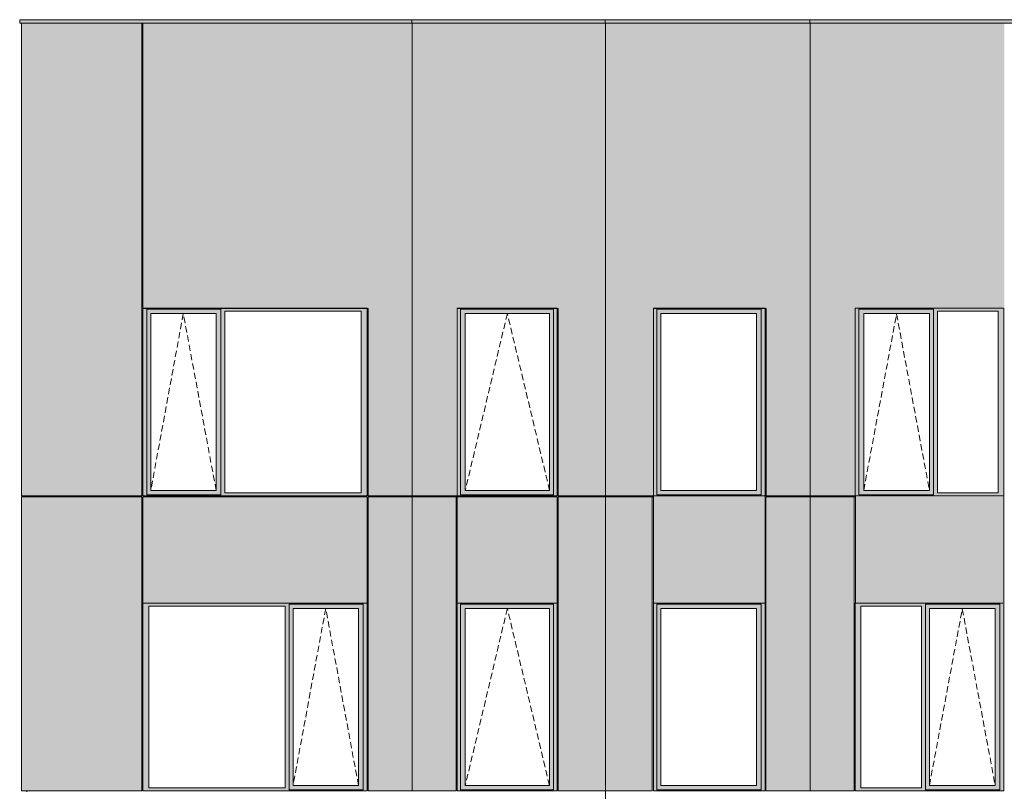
# Model space of a CAD drawing. Header units: millimetres. Extents: x -2957 to 755902, y -5565 to 302042.
# Tile 37 of 65: x -1445 to 9567, y 110093 to 118725. Entities that reach past the tile are written whole.
import ezdxf

# ---------------------------------------------------------------- set-up
doc = ezdxf.new("R2010")
doc.units = ezdxf.units.MM
doc.header["$MEASUREMENT"] = 0
doc.linetypes.add('OO_EOIAAY', pattern=[105.833361, 70.555568, -35.277793])
doc.layers.add('0_Ном._пера__1', color=7, linetype='Continuous', lineweight=0)
doc.layers.add('0_Ном._пера__120', color=7, linetype='Continuous', lineweight=0)
doc.layers.add('АР-Стены_внешние_.АР_Ном._пера__214', color=7, linetype='Continuous', lineweight=0, true_color=0xe2eaf1)

msp = doc.modelspace()

# ---------------------------------------------------------------- hatches: boundary and pattern name
at = {"layer": '0_Ном._пера__1', "linetype": 'Continuous', "lineweight": 0, "true_color": 0x000000}
for points in [[(-68.694, 115498.425), (-68.694, 115463.425), (-24.534, 115463.425), (-24.534, 115488.425), (804.706, 115488.425), (804.706, 115463.425), (848.866, 115463.425), (2372.121, 115463.425), (2440.816, 115463.425), (2440.816, 115498.425)], [(-24.534, 113433.425), (-24.534, 115463.425), (-68.694, 115463.425), (-68.694, 113433.425)], [(-24.534, 115488.425), (-24.534, 115438.425), (19.728, 115438.425), (750.832, 115438.425), (804.706, 115438.425), (804.706, 115488.425)], [(19.728, 115438.425), (-24.534, 115438.425), (-24.534, 113458.425), (19.728, 113458.425)], [(804.822, 115438.425), (751.794, 115438.425), (751.794, 113458.425), (804.822, 113458.425)], [(804.706, 115463.425), (804.706, 113433.425), (848.866, 113433.425), (848.866, 115463.425)], [(2372.121, 113433.425), (2440.816, 113433.425), (2440.816, 115463.425), (2372.121, 115463.425)], [(4567.072, 115498.425), (3447.292, 115498.425), (3447.292, 115463.425), (3484.43, 115463.425), (3484.43, 115488.425), (4523.366, 115488.425), (4523.366, 115463.425), (4567.072, 115463.425)], [(3484.43, 115463.425), (3447.292, 115463.425), (3447.292, 113433.425), (3484.43, 113433.425)], [(4523.366, 115488.425), (3484.43, 115488.425), (3484.43, 115438.425), (3538.945, 115438.425), (4480.756, 115438.425), (4523.366, 115438.425)], [(3484.43, 115438.425), (3484.43, 113458.425), (3537.754, 113458.425), (3537.754, 115438.425)], [(4480.756, 115438.425), (4480.756, 113458.425), (4523.366, 113458.425), (4523.366, 115438.425)], [(4523.366, 113433.425), (4567.072, 113433.425), (4567.072, 115463.425), (4523.366, 115463.425)], [(5641.493, 115498.425), (5641.493, 115463.425), (5680.519, 115463.425), (5680.519, 115488.425), (6846.99, 115488.425), (6846.99, 115463.425), (6890.829, 115463.425), (6890.829, 115498.425)], [(5680.519, 115463.425), (5641.493, 115463.425), (5641.493, 113433.425), (5680.519, 113433.425)], [(6846.99, 115488.425), (5680.519, 115488.425), (5680.519, 115438.425), (5723.588, 115438.425), (6792.638, 115438.425), (6846.99, 115438.425)], [(5680.519, 115438.425), (5680.519, 113458.425), (5723.588, 113458.425), (5723.588, 115438.425)], [(6846.99, 115438.425), (6793.767, 115438.425), (6793.767, 113458.425), (6846.99, 113458.425)], [(6846.99, 115463.425), (6846.99, 113433.425), (6890.829, 113433.425), (6890.829, 115463.425)], [(9561.889, 115498.425), (9561.889, 115463.425), (9497.661, 115463.425), (8819.277, 115463.425), (8774.893, 115463.425), (8774.893, 115488.425), (7941.461, 115488.425), (7941.461, 115463.425), (7897.077, 115463.425), (7897.077, 115498.425)], [(7941.461, 113433.425), (7897.077, 113433.425), (7897.077, 115463.425), (7941.461, 115463.425)], [(8774.893, 115438.425), (8729.7, 115438.425), (7994.899, 115438.425), (7941.461, 115438.425), (7941.461, 115488.425), (8774.893, 115488.425)], [(7941.461, 115438.425), (7994.074, 115438.425), (7994.074, 113458.425), (7941.461, 113458.425)], [(8774.893, 115438.425), (8774.893, 113458.425), (8729.7, 113458.425), (8729.7, 115438.425)], [(8774.893, 115463.425), (8819.277, 115463.425), (8819.277, 113433.425), (8774.893, 113433.425)], [(9497.661, 115463.425), (9561.889, 115463.425), (9561.889, 113433.425), (9497.661, 113433.425)], [(-24.534, 113433.425), (-68.694, 113433.425), (-68.694, 113398.425), (2440.816, 113398.425), (2440.816, 113433.425), (2372.121, 113433.425), (848.866, 113433.425), (804.706, 113433.425), (804.706, 113408.425), (-24.534, 113408.425)], [(-24.534, 113458.425), (-24.534, 113408.425), (804.822, 113408.425), (804.822, 113458.425), (750.832, 113458.425), (19.728, 113458.425)], [(3484.43, 113433.425), (3447.292, 113433.425), (3447.292, 113398.425), (4567.072, 113398.425), (4567.072, 113433.425), (4523.366, 113433.425), (4523.366, 113408.425), (3484.43, 113408.425)], [(3484.43, 113458.425), (3484.43, 113408.425), (4523.366, 113408.425), (4523.366, 113458.425), (4480.756, 113458.425), (3538.945, 113458.425)], [(5680.519, 113433.425), (5641.493, 113433.425), (5641.493, 113398.425), (6890.829, 113398.425), (6890.829, 113433.425), (6846.99, 113433.425), (6846.99, 113408.425), (5680.519, 113408.425)], [(5680.519, 113408.425), (6846.99, 113408.425), (6846.99, 113458.425), (6792.638, 113458.425), (5723.588, 113458.425), (5680.519, 113458.425)], [(9561.889, 113433.425), (9561.889, 113398.425), (7897.077, 113398.425), (7897.077, 113433.425), (7941.461, 113433.425), (7941.461, 113408.425), (8774.893, 113408.425), (8774.893, 113433.425), (8819.277, 113433.425), (9497.661, 113433.425)], [(8774.893, 113458.425), (8774.893, 113408.425), (7941.461, 113408.425), (7941.461, 113458.425), (7994.899, 113458.425), (8729.7, 113458.425)], [(-68.694, 112198.425), (-68.694, 112163.425), (0, 112163.425), (1523.255, 112163.425), (1567.416, 112163.425), (1567.416, 112188.425), (2396.655, 112188.425), (2396.655, 112163.425), (2440.816, 112163.425), (2440.816, 112198.425)], [(0, 110133.425), (0, 112163.425), (-68.694, 112163.425), (-68.694, 110133.425)], [(1523.255, 112163.425), (1523.255, 110133.425), (1567.416, 110133.425), (1567.416, 112163.425)], [(1567.416, 112138.425), (1611.677, 112138.425), (2342.782, 112138.425), (2396.655, 112138.425), (2396.655, 112188.425), (1567.416, 112188.425)], [(1567.416, 112138.425), (1567.416, 110158.425), (1611.677, 110158.425), (1611.677, 112138.425)], [(2396.655, 112138.425), (2343.743, 112138.425), (2343.743, 110158.425), (2396.655, 110158.425)], [(2396.655, 110133.425), (2440.816, 110133.425), (2440.816, 112163.425), (2396.655, 112163.425)], [(3447.292, 112163.425), (3484.43, 112163.425), (3484.43, 112188.425), (4523.366, 112188.425), (4523.366, 112163.425), (4567.072, 112163.425), (4567.072, 112198.425), (3447.292, 112198.425)], [(3484.43, 112163.425), (3447.292, 112163.425), (3447.292, 110133.425), (3484.43, 110133.425)], [(3484.43, 112188.425), (3484.43, 112138.425), (3538.945, 112138.425), (4480.756, 112138.425), (4523.366, 112138.425), (4523.366, 112188.425)], [(3484.43, 112138.425), (3484.43, 110158.425), (3537.754, 110158.425), (3537.754, 112138.425)], [(4480.756, 112138.425), (4480.756, 110158.425), (4523.366, 110158.425), (4523.366, 112138.425)], [(4523.366, 110133.425), (4567.072, 110133.425), (4567.072, 112163.425), (4523.366, 112163.425)], [(5641.493, 112198.425), (5641.493, 112163.425), (5680.519, 112163.425), (5680.519, 112188.425), (6846.99, 112188.425), (6846.99, 112163.425), (6890.829, 112163.425), (6890.829, 112198.425)], [(5680.519, 112163.425), (5641.493, 112163.425), (5641.493, 110133.425), (5680.519, 110133.425)], [(6846.99, 112188.425), (5680.519, 112188.425), (5680.519, 112138.425), (5723.588, 112138.425), (6792.638, 112138.425), (6846.99, 112138.425)], [(5680.519, 112138.425), (5680.519, 110158.425), (5723.588, 110158.425), (5723.588, 112138.425)], [(6846.99, 112138.425), (6793.767, 112138.425), (6793.767, 110158.425), (6846.99, 110158.425)], [(6846.99, 112163.425), (6846.99, 110133.425), (6890.829, 110133.425), (6890.829, 112163.425)], [(7897.077, 112198.425), (7897.077, 112163.425), (7961.305, 112163.425), (8639.689, 112163.425), (8684.073, 112163.425), (8684.073, 112188.425), (9517.505, 112188.425), (9517.505, 112163.425), (9561.889, 112163.425), (9561.889, 112198.425)], [(7961.305, 112163.425), (7897.077, 112163.425), (7897.077, 110133.425), (7961.305, 110133.425)], [(8684.073, 112163.425), (8639.689, 112163.425), (8639.689, 110133.425), (8684.073, 110133.425)], [(8684.073, 112138.425), (8729.266, 112138.425), (9464.067, 112138.425), (9517.505, 112138.425), (9517.505, 112188.425), (8684.073, 112188.425)], [(8684.073, 112138.425), (8684.073, 110158.425), (8729.266, 110158.425), (8729.266, 112138.425)], [(9517.505, 112138.425), (9464.892, 112138.425), (9464.892, 110158.425), (9517.505, 110158.425)], [(9517.505, 110133.425), (9561.889, 110133.425), (9561.889, 112163.425), (9517.505, 112163.425)], [(0, 110133.425), (-68.694, 110133.425), (-68.694, 110098.425), (2440.816, 110098.425), (2440.816, 110133.425), (2396.655, 110133.425), (2396.655, 110108.425), (1567.416, 110108.425), (1567.416, 110133.425), (1523.255, 110133.425)], [(1567.416, 110158.425), (1567.416, 110108.425), (2396.655, 110108.425), (2396.655, 110158.425), (2342.782, 110158.425), (1611.677, 110158.425)], [(3447.292, 110133.425), (3447.292, 110098.425), (4567.072, 110098.425), (4567.072, 110133.425), (4523.366, 110133.425), (4523.366, 110108.425), (3484.43, 110108.425), (3484.43, 110133.425)], [(3484.43, 110158.425), (3484.43, 110108.425), (4523.366, 110108.425), (4523.366, 110158.425), (4480.756, 110158.425), (3538.945, 110158.425)], [(5641.493, 110098.425), (6890.829, 110098.425), (6890.829, 110133.425), (6846.99, 110133.425), (6846.99, 110108.425), (5680.519, 110108.425), (5680.519, 110133.425), (5641.493, 110133.425)], [(5680.519, 110108.425), (6846.99, 110108.425), (6846.99, 110158.425), (6792.638, 110158.425), (5723.588, 110158.425), (5680.519, 110158.425)], [(7897.077, 110133.425), (7897.077, 110098.425), (9561.889, 110098.425), (9561.889, 110133.425), (9517.505, 110133.425), (9517.505, 110108.425), (8684.073, 110108.425), (8684.073, 110133.425), (8639.689, 110133.425), (7961.305, 110133.425)], [(8684.073, 110158.425), (8684.073, 110108.425), (9517.505, 110108.425), (9517.505, 110158.425), (9464.067, 110158.425), (8729.266, 110158.425)]]:
    msp.add_hatch(color=18, dxfattribs=at).paths.add_polyline_path(points)
at = {"layer": 'АР-Стены_внешние_.АР_Ном._пера__214', "linetype": 'Continuous', "lineweight": 0, "true_color": 0xe5e8eb}
for points in [[(-1445.478, 118685), (2940.437, 118685), (2940.437, 118725), (-1445.478, 118725)], [(2940.437, 118725), (2940.437, 118685), (5102.71, 118685), (5102.71, 118725)], [(7391.062, 118725), (5102.71, 118725), (5102.71, 118685), (7391.062, 118685)], [(7391.062, 118725), (7391.062, 118685), (10090.583, 118685), (10090.583, 118725)], [(-1426.787, 118684.983), (-1426.787, 113398.425), (-1374.1, 113398.425), (-1374.1, 118684.983)], [(-1374.1, 118684.983), (-1374.1, 113398.425), (-78.698, 113398.425), (-78.698, 118684.983)], [(-68.698, 115493.425), (2450.816, 115493.425), (2450.816, 118685), (-68.698, 118685)], [(2945.609, 118685), (2450.816, 118685), (2450.816, 113398.425), (2945.609, 113398.425)], [(2945.609, 113398.425), (3437.292, 113398.425), (3437.292, 118685), (2945.609, 118685)], [(3437.292, 118685), (3437.292, 115493.425), (4581.349, 115493.425), (4581.349, 118685)], [(4577.072, 118685), (4577.072, 113398.425), (5107.621, 113398.425), (5107.621, 118685)], [(5107.621, 118685), (5107.621, 113398.425), (5215.596, 113398.425), (5215.596, 118685)], [(5215.596, 113398.425), (5641.493, 113398.425), (5641.493, 118685), (5215.596, 118685)], [(5641.493, 118685), (5641.493, 115493.425), (6902.113, 115493.425), (6902.113, 118685)], [(7395.618, 118685), (6902.113, 118685), (6902.113, 113398.425), (7395.618, 113398.425)], [(7395.618, 113398.425), (7895.599, 113398.425), (7895.599, 118685), (7395.618, 118685)], [(9566.703, 118685), (7895.599, 118685), (7895.599, 115493.425), (9566.703, 115493.425)], [(-1426.787, 110098.425), (-1374.1, 110098.425), (-1374.1, 113388.425), (-1426.787, 113388.425)], [(-1374.1, 113388.425), (-1374.1, 110098.425), (-78.698, 110098.425), (-78.698, 113388.425)], [(-68.698, 113388.425), (-68.698, 112198.425), (2440.816, 112198.425), (2440.816, 113388.425)], [(2945.609, 110098.425), (2945.609, 113388.425), (2450.816, 113388.425), (2450.816, 110098.425)], [(3437.292, 113388.425), (2945.609, 113388.425), (2945.609, 110098.425), (3437.292, 110098.425)], [(3447.292, 113388.425), (3447.292, 112198.425), (4567.072, 112198.425), (4567.072, 113388.425)], [(4577.072, 110098.425), (5107.621, 110098.425), (5107.621, 113388.425), (4577.072, 113388.425)], [(5215.596, 110098.425), (5215.596, 113388.425), (5107.621, 113388.425), (5107.621, 110098.425)], [(5215.596, 113388.425), (5215.596, 110098.425), (5630.071, 110098.425), (5630.071, 113388.425)], [(6890.829, 113398.425), (5641.493, 113398.425), (5641.493, 112198.425), (6890.829, 112198.425)], [(6900.829, 113388.425), (6900.829, 110098.425), (7395.618, 110098.425), (7395.618, 113388.425)], [(7395.618, 110098.425), (7887.077, 110098.425), (7887.077, 113388.425), (7395.618, 113388.425)], [(7900.593, 113388.425), (7900.593, 112198.425), (9561.889, 112198.425), (9561.889, 113388.425)]]:
    msp.add_hatch(color=254, dxfattribs=at).paths.add_polyline_path(points)

# ---------------------------------------------------------------- linework, layer by layer
at = {"layer": '0_Ном._пера__1', "color": 7, "linetype": 'Continuous', "lineweight": 0}
for p, q in [((-1445.478, 118685), (-1445.478, 118725)), ((-1445.478, 118725), (2940.437, 118725)), ((2940.437, 118685), (2940.437, 118725)), ((2940.437, 118725), (5102.71, 118725)), ((5102.71, 118725), (7391.062, 118725)), ((5102.71, 118685), (5102.71, 118725)), ((7391.062, 118725), (10090.583, 118725)), ((7391.062, 118685), (7391.062, 118725)), ((-1445.478, 118685), (2940.437, 118685)), ((-1426.92, 118685), (-1426.92, 113398.425)), ((-1426.787, 118684.983), (-1374.1, 118684.983)), ((-1426.787, 113398.425), (-1426.787, 118684.983)), ((-1413.715, 118685), (-1364.518, 118685)), ((-68.698, 118684.983), (-1374.1, 118684.983)), ((-78.698, 113398.425), (-78.698, 118685)), ((-68.698, 115493.425), (-68.698, 118685)), ((-68.698, 115493.425), (-68.698, 118684.983)), ((2940.437, 118685), (5102.71, 118685)), ((2945.609, 118685), (2945.609, 113398.425)), ((5102.71, 118685), (7391.062, 118685)), ((5107.621, 113398.425), (5107.621, 118685)), ((7391.062, 118685), (10090.583, 118685)), ((7395.618, 118685), (7395.618, 113398.425)), ((-68.698, 115498.425), (-68.694, 113433.425)), ((2440.816, 115498.425), (-68.698, 115498.425)), ((2450.816, 115493.425), (-63.881, 115493.425)), ((2429.82, 115498.425), (-58.866, 115498.425)), ((-24.534, 115488.425), (804.706, 115488.425)), ((-24.534, 115463.425), (-24.534, 115488.425)), ((-24.534, 115463.425), (-24.534, 113433.425)), ((19.728, 113458.425), (19.728, 115438.425)), ((19.728, 115438.425), (20.689, 115438.425)), ((751.794, 115438.425), (20.689, 115438.425)), ((751.794, 113458.425), (751.794, 115438.425)), ((804.822, 113458.425), (804.822, 115488.425)), ((848.866, 113433.425), (848.866, 115463.425)), ((848.866, 115463.425), (2372.121, 115463.425)), ((2372.121, 115463.425), (2372.121, 113433.425)), ((2440.816, 113433.425), (2440.816, 115498.425)), ((2450.816, 115493.425), (2450.816, 113398.425)), ((4577.072, 115493.425), (3445.538, 115493.425)), ((3447.292, 115498.425), (4567.072, 115498.425)), ((3447.292, 113398.425), (3447.292, 115498.425)), ((4523.366, 115488.425), (3484.43, 115488.425)), ((3484.43, 115488.425), (3484.43, 115463.425)), ((3484.43, 115463.425), (3484.43, 113433.425)), ((3537.754, 113458.425), (3537.754, 115438.425)), ((3537.754, 115438.425), (4479.565, 115438.425)), ((4480.756, 115438.425), (4479.565, 115438.425)), ((4480.756, 113458.425), (4480.756, 115438.425)), ((4523.366, 115463.425), (4523.366, 115488.425)), ((4523.366, 115463.425), (4523.366, 113433.425)), ((4567.072, 115498.425), (4567.072, 113398.425)), ((4577.072, 113398.425), (4577.072, 115493.425)), ((5641.493, 115498.425), (5641.493, 113398.425)), ((6363.264, 115498.425), (5641.493, 115498.425)), ((6902.113, 115493.425), (5641.493, 115493.425)), ((6846.99, 115488.425), (5680.519, 115488.425)), ((5680.519, 115488.425), (5680.519, 115463.425)), ((5680.519, 115463.425), (5680.519, 113408.425)), ((5723.588, 115438.425), (5723.588, 113458.425)), ((5724.716, 115438.425), (5723.588, 115438.425)), ((5724.716, 115438.425), (6793.767, 115438.425)), ((6363.264, 115498.425), (6890.829, 115498.425)), ((6793.767, 115438.425), (6793.767, 113458.425)), ((6846.99, 115463.425), (6846.99, 115488.425)), ((6846.99, 115463.425), (6846.99, 113433.425)), ((6890.829, 115498.425), (6890.829, 113398.425)), ((6902.113, 113398.425), (6902.113, 115493.425)), ((9556.725, 115498.425), (7897.077, 115498.425)), ((7897.077, 115498.425), (7897.077, 113433.425)), ((7941.461, 115488.425), (8774.893, 115488.425)), ((7941.461, 115463.425), (7941.461, 115488.425)), ((7941.461, 115463.425), (7941.461, 113433.425)), ((8728.875, 115438.425), (7994.074, 115438.425)), ((7994.074, 115438.425), (7994.074, 113458.425)), ((8728.875, 115438.425), (8729.7, 115438.425)), ((8729.7, 115438.425), (8729.7, 113458.425)), ((8774.893, 115488.425), (8774.893, 115463.425)), ((8774.893, 115463.425), (8774.893, 113433.425)), ((8819.277, 113433.425), (8819.277, 115463.425)), ((8819.277, 115463.425), (9497.661, 115463.425)), ((9497.661, 115463.425), (9497.661, 113433.425)), ((9561.889, 113398.425), (9561.889, 115498.425)), ((-68.694, 113433.425), (-68.694, 113398.425)), ((-24.534, 113433.425), (-24.534, 113408.425)), ((20.689, 113458.425), (19.728, 113458.425)), ((20.689, 113458.425), (751.794, 113458.425)), ((804.822, 113408.425), (804.822, 113458.425)), ((2372.121, 113433.425), (848.866, 113433.425)), ((2440.816, 113398.425), (2440.816, 113433.425)), ((3484.43, 113433.425), (3484.43, 113408.425)), ((4479.565, 113458.425), (3537.754, 113458.425)), ((4479.565, 113458.425), (4480.756, 113458.425)), ((4523.366, 113433.425), (4523.366, 113408.425)), ((5723.588, 113458.425), (5724.716, 113458.425)), ((6793.767, 113458.425), (5724.716, 113458.425)), ((6846.99, 113433.425), (6846.99, 113408.425)), ((7897.077, 113433.425), (7897.077, 113398.425)), ((7941.461, 113433.425), (7941.461, 113408.425)), ((7994.074, 113458.425), (8728.875, 113458.425)), ((8729.7, 113458.425), (8728.875, 113458.425)), ((8774.893, 113433.425), (8774.893, 113408.425)), ((9497.661, 113433.425), (8819.277, 113433.425)), ((-1426.92, 113388.425), (-1426.92, 110098.425)), ((-1374.1, 113398.425), (-1426.787, 113398.425)), ((-1426.787, 113388.425), (-1374.1, 113388.425)), ((-78.698, 113398.425), (-1374.1, 113398.425)), ((-78.53, 113388.425), (-1374.1, 113388.425)), ((-1365.006, 113398.425), (-1365.006, 113388.425)), ((-1364.63, 113388.425), (-1364.63, 113398.425)), ((-78.698, 110098.425), (-78.698, 113388.425)), ((-68.698, 113388.425), (-68.698, 112198.425)), ((2440.816, 113388.425), (-68.698, 113388.425)), ((-68.694, 113398.425), (2440.816, 113398.425)), ((2429.82, 113398.425), (-58.866, 113398.425)), ((804.706, 113408.425), (-24.534, 113408.425)), ((2440.816, 112198.425), (2440.816, 113388.425)), ((2945.609, 113398.425), (2450.816, 113398.425)), ((2945.609, 113388.425), (2450.816, 113388.425)), ((2450.816, 110098.425), (2450.816, 113388.425)), ((3445.538, 113398.425), (2945.609, 113398.425)), ((2945.609, 113398.425), (2945.609, 110098.425)), ((3445.538, 113388.425), (2945.609, 113388.425)), ((3437.292, 110098.425), (3437.292, 113388.425)), ((3445.538, 113388.425), (3450.398, 113388.425)), ((3447.292, 112198.425), (3447.292, 113398.425)), ((4567.072, 113398.425), (3447.292, 113398.425)), ((4567.072, 113388.425), (3447.292, 113388.425)), ((3484.43, 113408.425), (4523.366, 113408.425)), ((4567.072, 112198.425), (4567.072, 113388.425)), ((5107.621, 113398.425), (4577.072, 113398.425)), ((5107.621, 113388.425), (4577.072, 113388.425)), ((4577.072, 110098.425), (4577.072, 113388.425)), ((5103.136, 113388.425), (5103.136, 113398.425)), ((5215.596, 113398.425), (5107.621, 113398.425)), ((5107.621, 113388.425), (5215.596, 113388.425)), ((5107.621, 108908.425), (5107.621, 113388.425)), ((5641.493, 113398.425), (5215.596, 113398.425)), ((5641.493, 113388.425), (5215.596, 113388.425)), ((5630.071, 110098.425), (5630.071, 113388.425)), ((5635.967, 113398.425), (5635.967, 113388.425)), ((5641.493, 112198.425), (5641.493, 113398.425)), ((6890.829, 113398.425), (5641.493, 113398.425)), ((5680.519, 113408.425), (6846.99, 113408.425)), ((6884.36, 113398.425), (6895.643, 113398.425)), ((6890.829, 113398.425), (6890.829, 112198.425)), ((7395.618, 113398.425), (6895.643, 113398.425)), ((6900.829, 110098.425), (6900.829, 113388.425)), ((7395.618, 113388.425), (6902.113, 113388.425)), ((7895.599, 113398.425), (7395.618, 113398.425)), ((7895.599, 113388.425), (7395.618, 113388.425)), ((7395.618, 110098.425), (7395.618, 113388.425)), ((7887.077, 110098.425), (7887.077, 113388.425)), ((7895.599, 113388.425), (7900.593, 113388.425)), ((7897.077, 113398.425), (9561.889, 113398.425)), ((7900.593, 112198.425), (7900.593, 113398.425)), ((8774.893, 113408.425), (7941.461, 113408.425)), ((9561.889, 112198.425), (9561.889, 113398.425)), ((-68.698, 112198.425), (-68.698, 110098.425)), ((-68.694, 112198.425), (-58.866, 112198.425)), ((-68.694, 110133.425), (-68.694, 112163.425)), ((-58.866, 112198.425), (2429.82, 112198.425)), ((2440.816, 112198.425), (-58.866, 112198.425)), ((0, 112163.425), (0, 110133.425)), ((1523.255, 112163.425), (0, 112163.425)), ((1523.255, 110133.425), (1523.255, 112163.425)), ((2396.655, 112188.425), (1567.416, 112188.425)), ((1567.416, 112188.425), (1567.416, 112163.425)), ((1567.416, 112163.425), (1567.416, 110133.425)), ((1611.677, 112138.425), (1611.677, 110158.425)), ((1612.638, 112138.425), (1611.677, 112138.425)), ((1612.638, 112138.425), (2343.743, 112138.425)), ((2343.743, 112138.425), (2343.743, 110158.425)), ((2396.655, 112163.425), (2396.655, 112188.425)), ((2396.655, 112163.425), (2396.655, 110133.425)), ((2440.816, 112198.425), (2440.816, 110133.425)), ((3447.292, 112198.425), (4567.072, 112198.425)), ((3447.292, 112198.425), (3447.292, 110098.425)), ((4523.366, 112188.425), (3484.43, 112188.425)), ((3484.43, 112188.425), (3484.43, 112163.425)), ((3484.43, 112163.425), (3484.43, 110108.425)), ((3537.754, 110158.425), (3537.754, 112138.425)), ((3537.754, 112138.425), (4479.565, 112138.425)), ((4480.756, 112138.425), (4479.565, 112138.425)), ((4480.756, 110158.425), (4480.756, 112138.425)), ((4523.366, 112163.425), (4523.366, 112188.425)), ((4523.366, 112163.425), (4523.366, 110133.425)), ((4567.072, 112198.425), (4567.072, 110133.425)), ((6363.264, 112198.425), (5641.493, 112198.425)), ((5641.493, 110098.425), (5641.493, 112198.425)), ((6846.99, 112188.425), (5680.519, 112188.425)), ((5680.519, 112188.425), (5680.519, 112163.425)), ((5680.519, 112163.425), (5680.519, 110133.425)), ((5723.588, 112138.425), (5723.588, 110158.425)), ((5724.716, 112138.425), (5723.588, 112138.425)), ((5724.716, 112138.425), (6793.767, 112138.425)), ((6363.264, 112198.425), (6890.829, 112198.425)), ((6793.767, 112138.425), (6793.767, 110158.425)), ((6846.99, 112163.425), (6846.99, 112188.425)), ((6846.99, 112163.425), (6846.99, 110133.425)), ((6890.829, 112198.425), (6890.829, 110133.425)), ((7897.077, 110098.425), (7897.077, 112198.425)), ((7902.241, 112198.425), (9552.022, 112198.425)), ((7961.305, 112163.425), (7961.305, 110133.425)), ((8639.689, 112163.425), (7961.305, 112163.425)), ((8639.689, 110133.425), (8639.689, 112163.425)), ((9517.505, 112188.425), (8684.073, 112188.425)), ((8684.073, 112188.425), (8684.073, 112163.425)), ((8684.073, 112163.425), (8684.073, 110133.425)), ((8729.266, 112138.425), (8729.266, 110158.425)), ((8730.091, 112138.425), (8729.266, 112138.425)), ((8730.091, 112138.425), (9464.892, 112138.425)), ((9464.892, 112138.425), (9464.892, 110158.425)), ((9517.505, 112163.425), (9517.505, 112188.425)), ((9517.505, 112163.425), (9517.505, 110133.425)), ((9561.889, 112198.425), (9561.889, 110133.425)), ((-68.694, 110098.425), (-68.694, 110133.425)), ((0, 110133.425), (1523.255, 110133.425)), ((1567.416, 110133.425), (1567.416, 110108.425)), ((1611.677, 110158.425), (1612.638, 110158.425)), ((2343.743, 110158.425), (1612.638, 110158.425)), ((2396.655, 110133.425), (2396.655, 110108.425)), ((2440.816, 110133.425), (2440.816, 110098.425)), ((4479.565, 110158.425), (3537.754, 110158.425)), ((4479.565, 110158.425), (4480.756, 110158.425)), ((4523.366, 110133.425), (4523.366, 110108.425)), ((4567.072, 110133.425), (4567.072, 110098.425)), ((5680.519, 110133.425), (5680.519, 110108.425)), ((5723.588, 110158.425), (5724.716, 110158.425)), ((6793.767, 110158.425), (5724.716, 110158.425)), ((6846.99, 110133.425), (6846.99, 110108.425)), ((6890.829, 110133.425), (6890.829, 110098.425)), ((7961.305, 110133.425), (8639.689, 110133.425)), ((8684.073, 110133.425), (8684.073, 110108.425)), ((8729.266, 110158.425), (8730.091, 110158.425)), ((9464.892, 110158.425), (8730.091, 110158.425)), ((9517.505, 110133.425), (9517.505, 110108.425)), ((9561.889, 110133.425), (9561.889, 110098.425)), ((-1426.92, 110098.425), (-78.698, 110098.425)), ((-1364.63, 110088.425), (-1364.63, 110098.425)), ((2440.816, 110098.425), (-68.694, 110098.425)), ((2429.82, 110098.425), (-58.866, 110098.425)), ((1567.416, 110108.425), (2396.655, 110108.425)), ((2450.816, 110098.425), (3437.292, 110098.425)), ((4567.072, 110098.425), (3447.292, 110098.425)), ((3484.43, 110108.425), (4523.366, 110108.425)), ((5630.071, 110098.425), (4577.072, 110098.425)), ((6890.829, 110098.425), (5641.493, 110098.425)), ((5680.519, 110108.425), (6846.99, 110108.425)), ((6900.829, 110098.425), (7887.077, 110098.425)), ((9561.889, 110098.425), (7897.077, 110098.425)), ((8684.073, 110108.425), (9517.505, 110108.425))]:
    msp.add_line(p, q, dxfattribs=at)
at = {"layer": '0_Ном._пера__120', "color": 7, "linetype": 'OO_EOIAAY', "lineweight": 0}
for p, q in [((384.393, 115438.425), (20.689, 113458.425)), ((751.794, 113458.425), (384.393, 115438.425)), ((4008.66, 115438.425), (3537.754, 113458.425)), ((4480.756, 113458.425), (4008.66, 115438.425)), ((7994.074, 113458.425), (8361.475, 115433.425)), ((8361.475, 115433.425), (8729.7, 113458.425)), ((1977.23, 112138.425), (1611.677, 110158.425)), ((2343.743, 110158.425), (1977.23, 112138.425)), ((4008.66, 112138.425), (3537.754, 110158.425)), ((4479.565, 110158.425), (4008.66, 112138.425)), ((8729.266, 110158.425), (9096.667, 112133.425)), ((9096.667, 112133.425), (9464.892, 110158.425))]:
    msp.add_line(p, q, dxfattribs=at)

doc.saveas('drawing.dxf')
